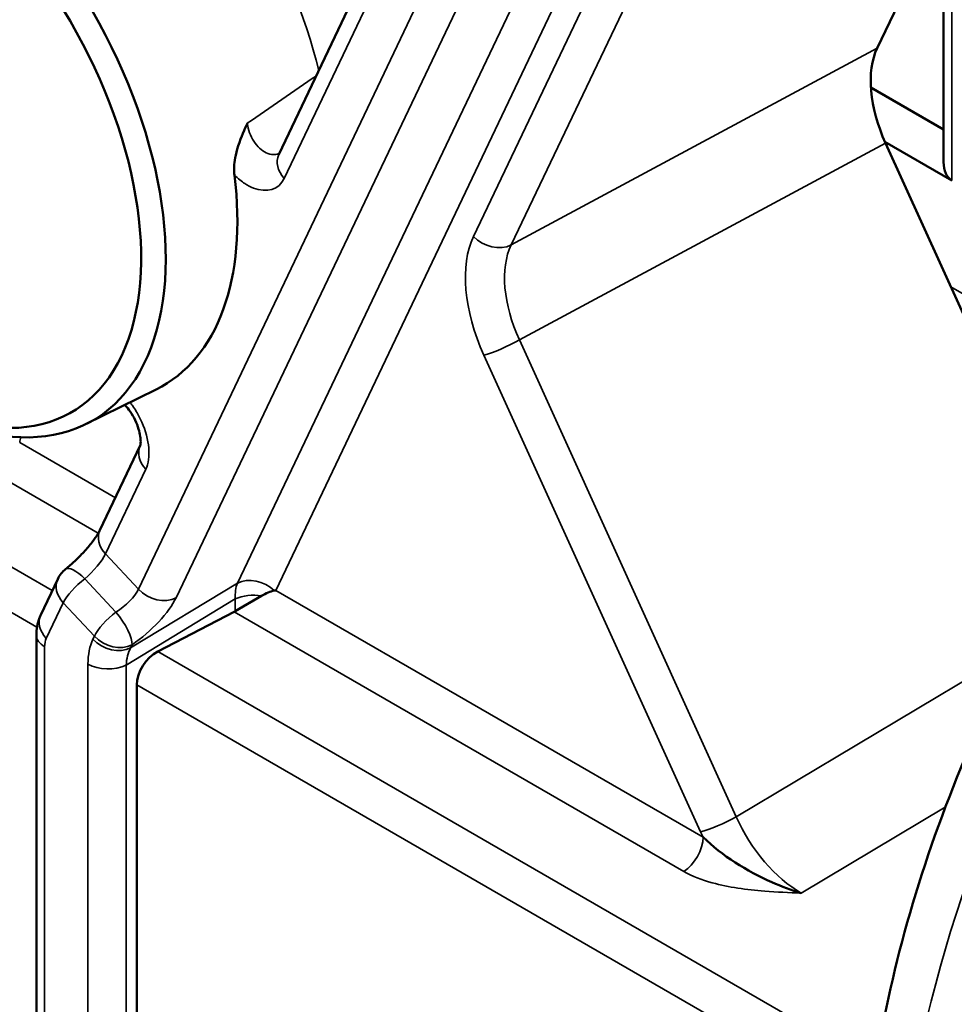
# Model space of a CAD drawing. Header units: millimetres. Extents: x 0 to 4638, y -120 to 1188.
# Tile 191 of 256: x 1375 to 1386, y 502 to 514. Entities that reach past the tile are written whole.
import ezdxf

# ---------------------------------------------------------------- set-up
doc = ezdxf.new("R2010")
doc.units = ezdxf.units.MM
doc.header["$LTSCALE"] = 2
doc.layers.add('Sichtbar (ISO)', color=7, linetype='Continuous', lineweight=50)
doc.layers.add('Sichtbar schmal (ISO)', color=7, linetype='Continuous', lineweight=35)

msp = doc.modelspace()

# ---------------------------------------------------------------- linework, layer by layer
at = {"layer": 'Sichtbar (ISO)'}
for p, q in [((1377.8567, 512.1559), (1382.4958, 521.8947)), ((1384.9073, 513.411), (1387.6544, 519.1779)), ((1385.6896, 515.0533), (1385.6896, 512.0683)), ((1385.6896, 512.4532), (1384.8324, 512.9481)), ((1384.9978, 512.3083), (1385.7872, 511.8525)), ((1387.1898, 507.4873), (1385.0048, 512.2927)), ((1377.3379, 512.0804), (1377.3382, 512.0803)), ((1375.5815, 508.9797), (1376.4117, 509.3904)), ((1375.75, 507.7334), (1376.2242, 508.729)), ((1375.2525, 507.1576), (1375.0525, 506.7378)), ((1377.655, 506.9592), (1377.3442, 506.7797)), ((1377.3308, 506.7724), (1376.4312, 506.3032)), ((1375.0005, 506.4964), (1375.0005, 485.177)), ((1376.1838, 505.9113), (1376.1838, 500.3274)), ((1382.8895, 504.085), (1382.8892, 504.0851))]:
    msp.add_line(p, q, dxfattribs=at)
msp.add_arc((1375.5534, 507.0142), 0.3333, 128.63834, 154.52876, dxfattribs=at)
for centre, major_axis, ratio, start_param, end_param in [((1373.5718, 512.6394), (2.0886, -3.6175), 0.5773503, 5.442448, 10.2655153), ((1373.4305, 512.5578), (-1.9833, 3.4352), 0.5773503, 2.3200584, 7.2804106), ((1385.7737, 512.4799), (0.6677, -1.1546), 0.5774471, 3.5192659, 4.5445417), ((1378.1576, 512.0126), (-0.3009, 0.1434), 0.758821, 0, 0.0001516), ((1386.0229, 512.2608), (0.2357, 0.4082), 0.5773503, 2.3561945, 3.1415927), ((1374.3733, 513.1022), (2.1183, -3.669), 0.5773503, 6.2461189, 7.2205036), ((1377.5852, 506.888), (-0.4284, -0.1331), 0.165927, 4.0791106, 4.1293606), ((1377.3219, 507.04), (-0.1904, -0.2744), 0.6252357, 0.8722495, 0.9246094), ((1376.4401, 506.0355), (0.1904, 0.2744), 0.6252357, 0.8722495, 2.4081393)]:
    msp.add_ellipse(centre, major_axis=major_axis, ratio=ratio, start_param=start_param, end_param=end_param, dxfattribs=at)
for points, knots in [([(1377.4864, 512.5248), (1377.4836, 512.519), (1377.4805, 512.5122), (1377.4774, 512.5053), (1377.4409, 512.4237), (1377.3985, 512.3277), (1377.3394, 512.1204), (1377.332, 512.0466), (1377.3303, 511.9679), (1377.3314, 511.9415), (1377.3347, 511.916)], [-0.06791095, -0.06791095, -0.06791095, -0.06791095, -0.065872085, -0.063803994, -0.063803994, -0.037964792, -0.037964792, -0.013081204, -0.013081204, 0, 0, 0, 0]), ([(1384.7335, 499.5323), (1384.7335, 500.6366), (1384.9076, 501.8193), (1385.5609, 504.2064), (1386.0584, 505.4435), (1387.2986, 507.7472), (1388.047, 508.847), (1389.3503, 510.3937), (1389.8591, 510.9276), (1390.3874, 511.4131)], [0, 0, 0, 0, 0.5842615, 0.5842615, 1.1828511, 1.1828511, 1.7666509, 1.7666509, 2.1042531, 2.1042531, 2.1042531, 2.1042531]), ([(1385.5056, 498.7677), (1385.5056, 499.7655), (1385.6434, 500.8303), (1386.1872, 503.0182), (1386.5899, 504.1281), (1387.3688, 505.7617), (1387.6567, 506.2992), (1388.2054, 507.2172), (1388.4545, 507.6025), (1388.8146, 508.1187), (1388.9144, 508.2578), (1389.1943, 508.6374), (1389.3779, 508.8745), (1390.1335, 509.8035), (1390.7414, 510.4497), (1391.3843, 511.0275)], [0, 0, 0, 0, 0.5499487, 0.5499487, 1.0995708, 1.0995708, 1.3748831, 1.3748831, 1.5811936, 1.5811936, 1.6584323, 1.6584323, 1.7941958, 1.7941958, 2.2029608, 2.2029608, 2.2029608, 2.2029608]), ([(1376.2242, 508.7288), (1376.2242, 508.7288), (1376.2255, 508.7323), (1376.2284, 508.7482), (1376.2298, 508.7615), (1376.2297, 508.7951), (1376.2283, 508.8156), (1376.2211, 508.8643), (1376.2145, 508.8937), (1376.1951, 508.9581), (1376.1813, 508.9942), (1376.1477, 509.0643), (1376.1273, 509.0994), (1376.0875, 509.1568), (1376.0684, 509.181), (1376.0472, 509.2045), (1376.0454, 509.2064), (1376.0437, 509.2084)], [0.00376893, 0.00376893, 0.00376893, 0.00376893, 0.01559472, 0.01559472, 0.0288509, 0.0288509, 0.04223173, 0.04223173, 0.05800907, 0.05800907, 0.07574305, 0.07574305, 0.09342614, 0.09342614, 0.10763024, 0.10763024, 0.10892772, 0.10892772, 0.10892772, 0.10892772]), ([(1375.3453, 507.2746), (1375.3807, 507.3029), (1375.4177, 507.3351), (1375.4901, 507.4029), (1375.5263, 507.4395), (1375.5953, 507.5145), (1375.6286, 507.5539), (1375.6847, 507.6266), (1375.7086, 507.6611), (1375.7364, 507.7069), (1375.7447, 507.7223), (1375.75, 507.7334)], [0, 0, 0, 0, 0.02218756, 0.02218756, 0.04486115, 0.04486115, 0.06891162, 0.06891162, 0.09229728, 0.09229728, 0.10687477, 0.10687477, 0.10687477, 0.10687477]), ([(1377.8026, 507.0206), (1377.7797, 507.0162), (1377.7564, 507.0086), (1377.7075, 506.9879), (1377.682, 506.9747), (1377.655, 506.9592)], [-0.033759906, -0.033759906, -0.033759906, -0.033759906, -0.016880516, -0.016880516, 0, 0, 0, 0]), ([(1375.0005, 506.4964), (1375.0005, 506.5663), (1375.012, 506.6362), (1375.0414, 506.7132), (1375.0467, 506.7256), (1375.0525, 506.7378)], [0, 0, 0, 0, 0.033250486, 0.033250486, 0.03972404, 0.03972404, 0.03972404, 0.03972404]), ([(1382.8556, 504.1173), (1383.0788, 503.8977), (1383.3727, 503.7178), (1383.6646, 503.5877), (1383.7797, 503.5363), (1383.8968, 503.4926), (1384.0132, 503.458)], [0, 0, 0, 0, 0.71724962, 0.71724962, 0.71724962, 1, 1, 1, 1])]:
    msp.add_open_spline(points, degree=3, knots=knots, dxfattribs=at)
at = {"layer": 'Sichtbar schmal (ISO)'}
for p, q in [((1382.5611, 521.6153), (1377.9219, 511.8765)), ((1376.2032, 507.037), (1382.9444, 521.1887)), ((1377.37, 507.1104), (1384.0969, 521.2319)), ((1383.3882, 521.0874), (1376.6469, 506.9357)), ((1384.4828, 521.0091), (1377.8209, 507.0241)), ((1380.1511, 511.1931), (1384.7185, 520.7814)), ((1385.1386, 520.6304), (1380.5948, 511.0918)), ((1385.7872, 511.8525), (1385.7872, 515.2582)), ((1384.9073, 513.411), (1380.5948, 511.0918)), ((1380.6924, 509.9735), (1385.0048, 512.2927)), ((1377.3318, 512.0179), (1377.3318, 512.018)), ((1388.3158, 509.1329), (1385.7744, 510.6001)), ((1380.6924, 509.9735), (1383.2456, 504.3581)), ((1382.8263, 504.1798), (1380.273, 509.7952)), ((1374.8044, 508.7657), (1375.9317, 508.1148)), ((1375.7301, 507.6966), (1374.3253, 508.5076)), ((1376.2898, 508.4503), (1375.8152, 507.454)), ((1374.5041, 507.4158), (1375.1875, 507.0212)), ((1375.8152, 507.454), (1376.2032, 507.037)), ((1375.9384, 506.7663), (1375.5716, 507.1605)), ((1377.37, 507.1104), (1376.1115, 506.3475)), ((1377.8209, 507.0241), (1382.8556, 504.1173)), ((1376.0589, 506.1433), (1377.3442, 506.9224)), ((1377.3442, 506.7797), (1377.3442, 506.9224)), ((1375.0076, 506.5904), (1374.6682, 506.7863)), ((1375.3177, 506.8782), (1375.1177, 506.4584)), ((1375.6845, 506.4839), (1375.3177, 506.8782)), ((1382.6282, 503.7139), (1377.3308, 506.7724)), ((1375.6677, 506.4488), (1375.6845, 506.4839)), ((1375.0981, 506.3603), (1375.0981, 485.0409)), ((1376.1282, 506.3827), (1376.1115, 506.3475)), ((1383.2456, 504.3581), (1386.5332, 506.3193)), ((1376.4312, 506.3032), (1384.8883, 501.4205)), ((1375.609, 484.6567), (1375.609, 506.1546)), ((1376.0589, 506.1433), (1376.0589, 484.6454)), ((1384.8193, 500.9256), (1376.1838, 505.9113)), ((1385.7093, 504.4697), (1384.0132, 503.458))]:
    msp.add_line(p, q, dxfattribs=at)
for centre, major_axis, ratio, start_param, end_param in [((1375.4322, 513.7135), (-2.1575, 3.7369), 0.5773503, 4.2464368, 4.7445082), ((1322.3362, 382.7943), (-184.0229, -173.9233), 0.259001, 4.1724589, 4.1769497), ((1378.1576, 512.0126), (-0.3009, 0.1434), 0.758821, 0.0001516, 1.0896378), ((1381.2342, 510.0292), (0.8346, -1.4433), 0.5774471, 3.5192659, 4.5445417), ((1380.3868, 511.3292), (-0.3009, 0.1434), 0.758821, 1.0896378, 2.6255276), ((1394.0045, 503.6587), (6.4379, 10.135), 0.6035587, 1.1600103, 2.3817408), ((1381.4699, 510.1653), (-0.6772, 1.1493), 0.5838176, 0.3727157, 1.3979916), ((1380.5087, 509.9313), (-0.3034, -0.138), 0.1354959, 0.6220769, 2.1579666), ((1375.4985, 508.2012), (0.498, -0.8674), 0.5831058, 3.6349202, 3.7242), ((1376.5255, 508.5863), (-0.3009, 0.1434), 0.758821, 0.0030066, 1.0896378), ((1376.0509, 507.5901), (-0.3009, 0.1434), 0.758821, 0, 1.0896378), ((1375.5946, 507.3017), (0.2313, 0.2407), 0.2599388, 4.3519667, 5.6180704), ((1375.5534, 507.0142), (-0.2081, 0.2604), 0.3329822, 5.0260662, 6.2831853), ((1375.5534, 507.0142), (-0.3009, 0.1434), 0.758821, 0, 1.0896378), ((1375.5534, 507.0142), (-0.244, -0.2271), 0.3018241, 4.3665709, 5.6326745), ((1377.5781, 506.873), (0.3009, -0.1434), 0.758821, 1.1398878, 2.6255276), ((1375.9524, 506.9172), (0.2578, 0.2122), 0.3402443, 4.3871987, 5.6533024), ((1376.4389, 507.1731), (-0.3009, 0.1434), 0.758821, 1.0896378, 2.6255276), ((1377.7951, 506.6411), (-0.3395, 0.5738), 0.5195846, 0.3750347, 0.784859), ((1376.1604, 506.6798), (-0.5016, -0.4395), 0.3213297, 1.2345807, 2.5006844), ((1377.5585, 506.775), (0.3333, 0), 0.5773503, 1.2769458, 2.268928), ((1375.3534, 506.5944), (-0.3009, 0.1434), 0.758821, 0, 1.0896378), ((1375.9202, 506.62), (0.244, 0.2271), 0.3018241, 1.2249782, 2.4910819), ((1375.9202, 506.62), (0.1903, -0.2737), 0.3128811, 0.3451952, 1.9060225), ((1375.3338, 506.4964), (-0.3333, 0), 0.5773503, 6.2831839, 7.0685835), ((1375.3347, 506.2264), (0.166, -0.2891), 0.5831058, 3.5249008, 3.934725), ((1376.3188, 505.753), (-0.498, 0.8674), 0.5831058, 0.3833081, 0.7931324), ((1375.9034, 506.5849), (0.3009, -0.1434), 0.758821, 4.2312305, 5.7671202), ((1375.9202, 506.62), (0.3009, -0.1434), 0.758821, 4.2312305, 5.7671202), ((1376.5545, 505.8891), (0.3224, -0.5839), 0.6464031, 3.5371702, 3.9469945), ((1375.8447, 506.2907), (0.3333, 0), 0.5773503, 3.9269908, 5.4105207), ((1383.062, 504.3159), (-0.3034, -0.138), 0.1354959, 0.6220769, 2.1579666), ((1384.0222, 504.5519), (-0.6618, 1.1577), 0.5855189, 1.4072477, 2.358737), ((1382.6199, 503.9812), (-0.1667, -0.2887), 0.5773503, 0.8203047, 2.3561945), ((1383.7865, 504.4159), (0.8328, -1.4438), 0.577713, 4.5464316, 4.588192)]:
    msp.add_ellipse(centre, major_axis=major_axis, ratio=ratio, start_param=start_param, end_param=end_param, dxfattribs=at)
for points, knots in [([(1377.8644, 512.1721), (1377.8475, 512.1635), (1377.8289, 512.1581), (1377.8095, 512.1564), (1377.7842, 512.1542), (1377.7567, 512.1582), (1377.7294, 512.1682), (1377.7025, 512.178), (1377.675, 512.1941), (1377.6494, 512.2149), (1377.6239, 512.2356), (1377.5994, 512.2617), (1377.5782, 512.2909), (1377.5568, 512.3202), (1377.5381, 512.3535), (1377.5234, 512.3877), (1377.5085, 512.4225), (1377.4974, 512.4593), (1377.4908, 512.4951), (1377.489, 512.5051), (1377.4875, 512.515), (1377.4864, 512.5248)], [0.17420398, 0.17420398, 0.17420398, 0.17420398, 0.27957009, 0.27957009, 0.27957009, 0.41704875, 0.41704875, 0.41704875, 0.55284593, 0.55284593, 0.55284593, 0.68812727, 0.68812727, 0.68812727, 0.82426088, 0.82426088, 0.82426088, 0.96223155, 0.96223155, 0.96223155, 1, 1, 1, 1]), ([(1377.3347, 511.916), (1377.356, 511.8947), (1377.3777, 511.8752), (1377.3994, 511.8576), (1377.4182, 511.8424), (1377.4373, 511.8283), (1377.4565, 511.8157), (1377.4903, 511.7935), (1377.5241, 511.7758), (1377.5571, 511.7629), (1377.7145, 511.7013), (1377.8587, 511.7437), (1377.9219, 511.8765)], [0, 0, 0, 0, 0.094411, 0.094411, 0.094411, 0.175877, 0.175877, 0.175877, 0.3188321, 0.3188321, 0.3188321, 1, 1, 1, 1]), ([(1376.2898, 508.4503), (1376.353, 508.583), (1376.3333, 508.8018), (1376.2437, 509.0057), (1376.2249, 509.0485), (1376.2029, 509.091), (1376.178, 509.1318), (1376.1638, 509.1551), (1376.1488, 509.1777), (1376.1332, 509.1995), (1376.1238, 509.2127), (1376.114, 509.2256), (1376.104, 509.2383)], [0, 0, 0, 0, 0.68116788, 0.68116788, 0.68116788, 0.82412303, 0.82412303, 0.82412303, 0.90558899, 0.90558899, 0.90558899, 0.95473395, 0.95473395, 0.95473395, 0.95473395]), ([(1384.0132, 503.458), (1383.8694, 503.4638), (1383.7241, 503.4702), (1383.5814, 503.4815), (1383.3693, 503.4983), (1383.1569, 503.5266), (1382.9645, 503.5796), (1382.8418, 503.6133), (1382.7251, 503.658), (1382.6282, 503.7139)], [0, 0, 0, 0, 0.2911885, 0.2911885, 0.2911885, 0.7240016, 0.7240016, 0.7240016, 1, 1, 1, 1])]:
    msp.add_open_spline(points, degree=3, knots=knots, dxfattribs=at)

doc.saveas('drawing.dxf')
